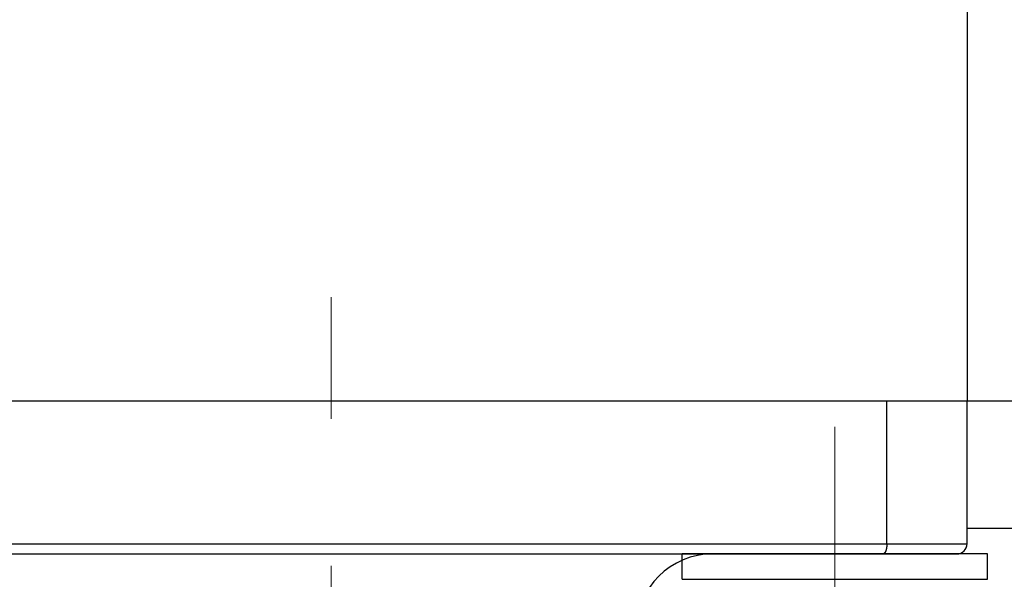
# Model space of a CAD drawing. Header units: millimetres. Extents: x 0 to 1076, y 0 to 742.
# Tile 110 of 132: x 294 to 313, y 442 to 453. Entities that reach past the tile are written whole.
import ezdxf

# ---------------------------------------------------------------- set-up
doc = ezdxf.new("R2010")
doc.units = ezdxf.units.MM
doc.header["$LTSCALE"] = 0.454724
doc.linetypes.add('CENTER', pattern=[50.8, 31.75, -6.35, 6.35, -6.35])
doc.layers.add('NoLayerName_001', color=7, linetype='Continuous')
doc.layers.add('NoLayerName_003', color=7, linetype='Continuous')

msp = doc.modelspace()

# ---------------------------------------------------------------- linework, layer by layer
at = {"layer": 'NoLayerName_001', "color": 7, "linetype": 'Continuous', "lineweight": 25}
for p, q in [((312.5, 456.119085), (312.5, 445.5)), ((312.5, 445.5), (287.500001, 445.5)), ((326.5, 445.5), (288.8, 445.5)), ((324.5, 443), (312.5, 443)), ((306.9, 442), (306.9, 442.5)), ((312.9, 442), (312.9, 442.5)), ((306.9, 442), (312.9, 442))]:
    msp.add_line(p, q, dxfattribs=at)
at = {"layer": 'NoLayerName_001', "color": 60, "linetype": 'Continuous', "lineweight": 25}
for p, q in [((310.750001, 445.5), (289.250001, 445.5)), ((310.922912, 442.7), (310.922912, 445.5)), ((312.5, 442.7), (312.5, 445.5)), ((287.5, 442.7), (312.5, 442.7)), ((287.7, 442.5), (312.3, 442.5)), ((312.9, 442.5), (306.9, 442.5)), ((312.65, 442.5), (307.15, 442.5))]:
    msp.add_line(p, q, dxfattribs=at)
at = {"layer": 'NoLayerName_001', "color": 4, "linetype": 'CENTER', "lineweight": 13}
msp.add_line((309.9, 445), (309.9, 438), dxfattribs=at)
at = {"layer": 'NoLayerName_001', "color": 60, "linetype": 'Continuous', "lineweight": 25}
for centre, radius, start, end in [((312.3, 442.7), 0.2, 270, 0), ((307.5, 441), 1.5, 90, 180)]:
    msp.add_arc(centre, radius, start, end, dxfattribs=at)
for points, knots in [([(310.922912, 442.7), (310.922904, 442.698317), (310.9229, 442.694952), (310.922826, 442.689903), (310.922711, 442.684853), (310.922546, 442.679804), (310.922332, 442.674756), (310.922069, 442.669709), (310.921757, 442.664665), (310.921393, 442.659625), (310.920978, 442.654588), (310.92051, 442.649556), (310.91999, 442.644529), (310.919416, 442.639509), (310.918788, 442.634496), (310.918105, 442.62949), (310.917366, 442.624493), (310.916571, 442.619506), (310.915718, 442.614528), (310.914805, 442.609562), (310.913829, 442.604609), (310.912788, 442.599669), (310.91168, 442.594744), (310.910501, 442.589836), (310.90925, 442.584944), (310.907923, 442.580073), (310.906516, 442.575223), (310.905022, 442.570399), (310.903439, 442.565604), (310.901759, 442.560842), (310.899979, 442.556115), (310.898093, 442.551428), (310.896091, 442.546789), (310.893961, 442.542208), (310.891693, 442.537694), (310.889274, 442.533256), (310.886698, 442.528906), (310.883944, 442.524663), (310.880977, 442.520568), (310.877812, 442.516614), (310.875459, 442.514192), (310.874312, 442.512952)], [0, 0, 0, 0, 0.005047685, 0.0100970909, 0.0151479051, 0.0201998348, 0.0252526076, 0.0303059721, 0.0353596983, 0.0404135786, 0.0454674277, 0.050521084, 0.0555744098, 0.0606272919, 0.0656796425, 0.0707313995, 0.0757825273, 0.0808330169, 0.0858828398, 0.0909319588, 0.0959804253, 0.1010283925, 0.1060761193, 0.1111239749, 0.1161724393, 0.1212216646, 0.1262711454, 0.1313205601, 0.1363698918, 0.1414194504, 0.146469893, 0.1515216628, 0.1565735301, 0.1616247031, 0.1666755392, 0.1717276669, 0.1767833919, 0.1818400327, 0.1868950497, 0.1919512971, 0.1970174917, 0.1970174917, 0.1970174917, 0.1970174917]), ([(310.874312, 442.512952), (310.873073, 442.511802), (310.870671, 442.509418), (310.866624, 442.506344), (310.862272, 442.503695), (310.857584, 442.501686), (310.852661, 442.500258), (310.849259, 442.500156), (310.847581, 442.5)], [0, 0, 0, 0, 0.00507275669, 0.01013871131, 0.01521028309, 0.02031494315, 0.02541283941, 0.03046989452, 0.03046989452, 0.03046989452, 0.03046989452])]:
    msp.add_open_spline(points, degree=3, knots=knots, dxfattribs=at)
at = {"layer": 'NoLayerName_003', "color": 4, "linetype": 'CENTER', "lineweight": 13}
msp.add_line((300, 427.830802), (300, 447.550003), dxfattribs=at)

doc.saveas('drawing.dxf')
